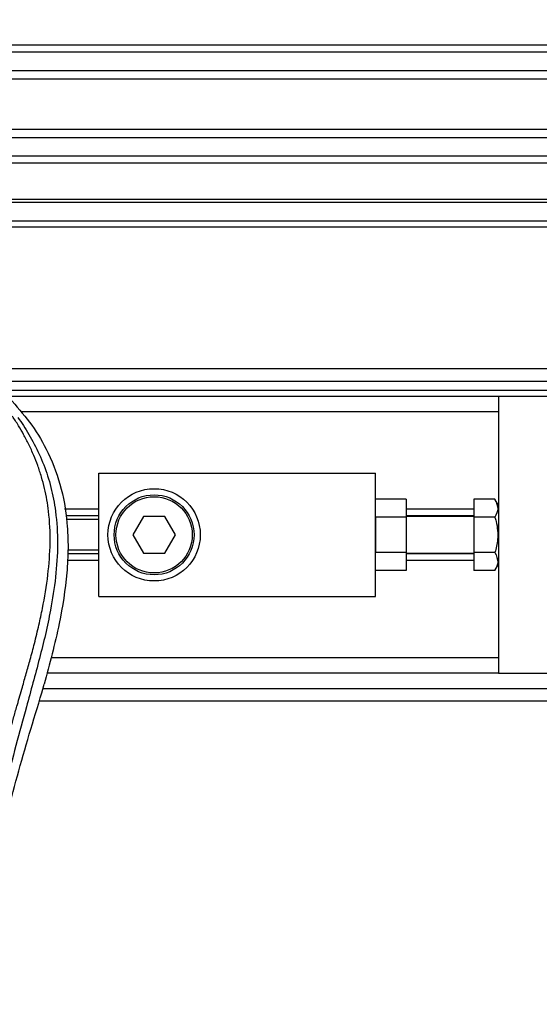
# Model space of a CAD drawing. Header units: millimetres. Extents: x 0 to 420, y 0 to 297.
# Tile 119 of 163: x 216.27 to 218.62, y 224.52 to 228.98. Entities that reach past the tile are written whole.
import ezdxf

# ---------------------------------------------------------------- set-up
doc = ezdxf.new("R2010")
doc.units = ezdxf.units.MM
doc.layers.add('QUOTE', color=174, linetype='Continuous')
doc.styles.add('SLDTEXTSTYLE3', font='TXT', dxfattribs={"width": 0.75})
doc.dimstyles.new('SLDDIMSTYLE0', dxfattribs={"dimtxt": 3, "dimasz": 3, "dimexe": 0, "dimexo": 0.0625, "dimgap": 0.75, "dimtad": 1, "dimlfac": 35.88954, "dimrnd": 1e-09, "dimzin": 12, "dimdsep": 46, "dimtxsty": 'SLDTEXTSTYLE3', "dimsah": 1, "dimcen": 0.09, "dimadec": 0, "dimazin": 3, "dimtfac": 1, "dimtdec": 3, "dimtofl": 0, "dimtmove": 0, "dimatfit": 3, "dimfxl": 0, "dimfrac": 2, "dimtolj": 1, "dimtzin": 12, "dimarcsym": 0})

# ---------------------------------------------------------------- blocks, each defined once
blk = doc.blocks.new('_D')
at = {"layer": 'QUOTE'}
for p, q in [((56.4102, 228.6421), (56.4102, 231.6864)), ((223.5898, 228.6421), (223.5898, 231.6864)), ((223.5898, 229.6864), (56.4102, 229.6864))]:
    blk.add_line(p, q, dxfattribs=at)
for points in [[(56.4102, 229.6864), (59.4102, 229.1864), (59.4102, 230.1864)], [(223.5898, 229.6864), (220.5898, 230.1864), (220.5898, 229.1864)]]:
    blk.add_solid(points, dxfattribs=at)
at = {"layer": 'QUOTE', "insert": (135.5667, 233.5536), "char_height": 3, "attachment_point": 1, "style": 'SLDTEXTSTYLE3'}
blk.add_mtext('6000', dxfattribs=at)

msp = doc.modelspace()

# ---------------------------------------------------------------- linework, layer by layer
at = {"color": 7, "linetype": 'Continuous', "lineweight": 25}
for p, q in [((223.58982, 228.86), (213.40577, 228.86)), ((223.58982, 228.82767), (213.43785, 228.82767)), ((223.58982, 228.7444), (213.48619, 228.7444)), ((223.58982, 228.70675), (213.4971, 228.70675)), ((223.58982, 228.47827), (213.50331, 228.47827)), ((223.58982, 228.44063), (213.50331, 228.44063)), ((223.58982, 228.35736), (213.50331, 228.35736)), ((223.58982, 228.32503), (213.50331, 228.32503)), ((223.58982, 228.16091), (213.50331, 228.16091)), ((223.58982, 228.1467), (213.50331, 228.1467)), ((223.58982, 228.06311), (213.50331, 228.06311)), ((223.58982, 228.03525), (213.50331, 228.03525)), ((223.58982, 227.39439), (213.50331, 227.39439)), ((213.50331, 227.33867), (222.82358, 227.33867)), ((213.50331, 227.29687), (222.78178, 227.29687)), ((218.43511, 227.26901), (213.50331, 227.26901)), ((218.43511, 227.26901), (218.43511, 226.7323)), ((222.73582, 227.26901), (218.43511, 227.26901)), ((218.43511, 227.19935), (216.27383, 227.19935)), ((216.624, 226.36345), (216.624, 226.92072)), ((216.624, 226.92072), (217.87784, 226.92072)), ((217.87784, 226.36345), (217.87784, 226.92072)), ((218.01716, 226.80295), (217.87784, 226.80295)), ((218.01716, 226.80295), (218.01716, 226.72252)), ((218.41893, 226.80295), (218.32366, 226.80295)), ((218.32366, 226.80295), (218.32366, 226.72252)), ((218.43511, 226.77494), (218.41893, 226.80295)), ((216.624, 226.75772), (216.46874, 226.75772)), ((218.32366, 226.75772), (218.01716, 226.75772)), ((216.624, 226.72751), (216.47426, 226.72751)), ((216.624, 226.71152), (216.47719, 226.71152)), ((216.82651, 226.72568), (216.77825, 226.64209)), ((216.92303, 226.72568), (216.82651, 226.72568)), ((216.97129, 226.64209), (216.92303, 226.72568)), ((218.01716, 226.72252), (217.87784, 226.72252)), ((217.87784, 226.72252), (217.87784, 226.56165)), ((218.32366, 226.72751), (218.01716, 226.72751)), ((218.32366, 226.72568), (218.01716, 226.72568)), ((218.01716, 226.72252), (218.01716, 226.56165)), ((218.41893, 226.72252), (218.32366, 226.72252)), ((218.32366, 226.72252), (218.32366, 226.56165)), ((218.43511, 226.7323), (218.43511, 226.64209)), ((216.77825, 226.64209), (216.82651, 226.5585)), ((216.92303, 226.5585), (216.97129, 226.64209)), ((218.43511, 226.64209), (218.43511, 226.55187)), ((216.624, 226.57265), (216.48415, 226.57265)), ((216.624, 226.52645), (216.4819, 226.52645)), ((216.624, 226.55666), (216.48337, 226.55666)), ((216.82651, 226.5585), (216.92303, 226.5585)), ((218.01716, 226.56165), (217.87784, 226.56165)), ((218.01716, 226.56165), (218.01716, 226.48122)), ((218.01716, 226.5585), (218.32366, 226.5585)), ((218.32366, 226.55666), (218.01716, 226.55666)), ((218.32366, 226.52645), (218.01716, 226.52645)), ((218.41893, 226.56165), (218.32366, 226.56165)), ((218.32366, 226.56165), (218.32366, 226.48122)), ((218.43511, 226.55187), (218.43511, 226.01516)), ((218.01716, 226.48122), (217.87784, 226.48122)), ((218.41893, 226.48122), (218.32366, 226.48122)), ((218.41893, 226.48122), (218.43511, 226.50923)), ((216.624, 226.36345), (217.87784, 226.36345)), ((218.43511, 226.08482), (216.40863, 226.08482)), ((218.43511, 226.01516), (216.3894, 226.01516)), ((218.43511, 226.01516), (222.73582, 226.01516)), ((216.3661, 225.92649), (216.3772, 225.9653)), ((216.37154, 225.9455), (222.82358, 225.9455)), ((216.3553, 225.88978), (223.58982, 225.88978))]:
    msp.add_line(p, q, dxfattribs=at)
for radius in [0.20897, 0.18111, 0.17275]:
    msp.add_circle((216.87477, 226.64209), radius, dxfattribs=at)
for points, knots in [([(216.21974, 227.25998), (216.25096, 227.22506), (216.31406, 227.1545), (216.39362, 227.02435), (216.45429, 226.87054), (216.48128, 226.71759), (216.48632, 226.5827), (216.47843, 226.43012), (216.44512, 226.22278), (216.40131, 226.0567), (216.3772, 225.9653)], [0, 0, 0, 0, 0.102054, 0.2062404, 0.3310362, 0.4607173, 0.5429711, 0.6252671, 0.7937733, 1, 1, 1, 1]), ([(215.96252, 224.07682), (215.96453, 224.19014), (215.96855, 224.41676), (216.00361, 224.75507), (216.05199, 225.05259), (216.10656, 225.31031), (216.14608, 225.47283), (216.17377, 225.57913), (216.18675, 225.6279), (216.19953, 225.67492), (216.21224, 225.72092), (216.22556, 225.76855), (216.24003, 225.81977), (216.25764, 225.88135), (216.27636, 225.94671), (216.29572, 226.01494), (216.31445, 226.08096), (216.33371, 226.15391), (216.35251, 226.23089), (216.37481, 226.33391), (216.39543, 226.45787), (216.40642, 226.60532), (216.40135, 226.71906), (216.38931, 226.80073), (216.37856, 226.85289), (216.36472, 226.90527), (216.34835, 226.95512), (216.32902, 227.00423), (216.30763, 227.0511), (216.28436, 227.0961), (216.25921, 227.13919), (216.24212, 227.16536), (216.23293, 227.17944)], [0, 0, 0, 0, 0.10501624, 0.21000012, 0.3148093, 0.38417565, 0.45402283, 0.46974914, 0.48595735, 0.50078255, 0.51489215, 0.53016847, 0.54660973, 0.56420695, 0.58951768, 0.60961461, 0.62993527, 0.65313231, 0.67956677, 0.7034488, 0.75098221, 0.79627837, 0.84125889, 0.85770847, 0.87473965, 0.89224616, 0.91011436, 0.92619338, 0.9450023, 0.96297697, 0.98008872, 1, 1, 1, 1]), ([(216.25773, 227.1738), (216.26606, 227.16166), (216.29127, 227.12491), (216.33282, 227.05468), (216.37612, 226.96038), (216.40937, 226.85742), (216.43229, 226.73723), (216.44013, 226.60049), (216.4302, 226.45051), (216.40298, 226.27675), (216.35674, 226.08089), (216.28326, 225.81931), (216.20117, 225.51274), (216.12207, 225.15864), (216.06252, 224.80099), (216.02453, 224.4405), (216.0202, 224.19925), (216.01803, 224.07866)], [0, 0, 0, 0, 0.0171351, 0.0518824, 0.0867922, 0.1216204, 0.1567336, 0.2033911, 0.2503509, 0.2972735, 0.3674188, 0.4376794, 0.5502464, 0.6628485, 0.7753474, 0.8877078, 1, 1, 1, 1]), ([(218.41893, 226.80295), (218.42543, 226.78858), (218.43758, 226.76171), (218.42485, 226.73496), (218.41893, 226.72252)], [0, 0, 0, 0, 0.5347163, 1, 1, 1, 1]), ([(218.41893, 226.72252), (218.4207, 226.71606), (218.42969, 226.68312), (218.43508, 226.62768), (218.42373, 226.58127), (218.41893, 226.56165)], [0, 0, 0, 0, 0.1234652, 0.6294359, 1, 1, 1, 1]), ([(218.41893, 226.56165), (218.42543, 226.54728), (218.43758, 226.5204), (218.42485, 226.49366), (218.41893, 226.48122)], [0, 0, 0, 0, 0.5347163, 1, 1, 1, 1]), ([(216.15953, 225.17049), (216.19027, 225.29731), (216.25179, 225.55116), (216.32798, 225.80132), (216.3661, 225.92649)], [0, 0, 0, 0, 0.49959655, 1, 1, 1, 1])]:
    msp.add_open_spline(points, degree=3, knots=knots, dxfattribs=at)

# ---------------------------------------------------------------- dimensions: what is measured, and where the dimension line sits
at = {"layer": 'QUOTE'}
dim = msp.add_linear_dim(base=(56.41018, 229.68637), p1=(223.58982, 226.64209), p2=(56.41018, 226.64209), dimstyle='SLDDIMSTYLE0', dxfattribs=at)
dim.commit()
dim.dimension.update_dxf_attribs({"geometry": '_D', "text_midpoint": (140, 229.68637), "dimtype": 160})

doc.saveas('drawing.dxf')
